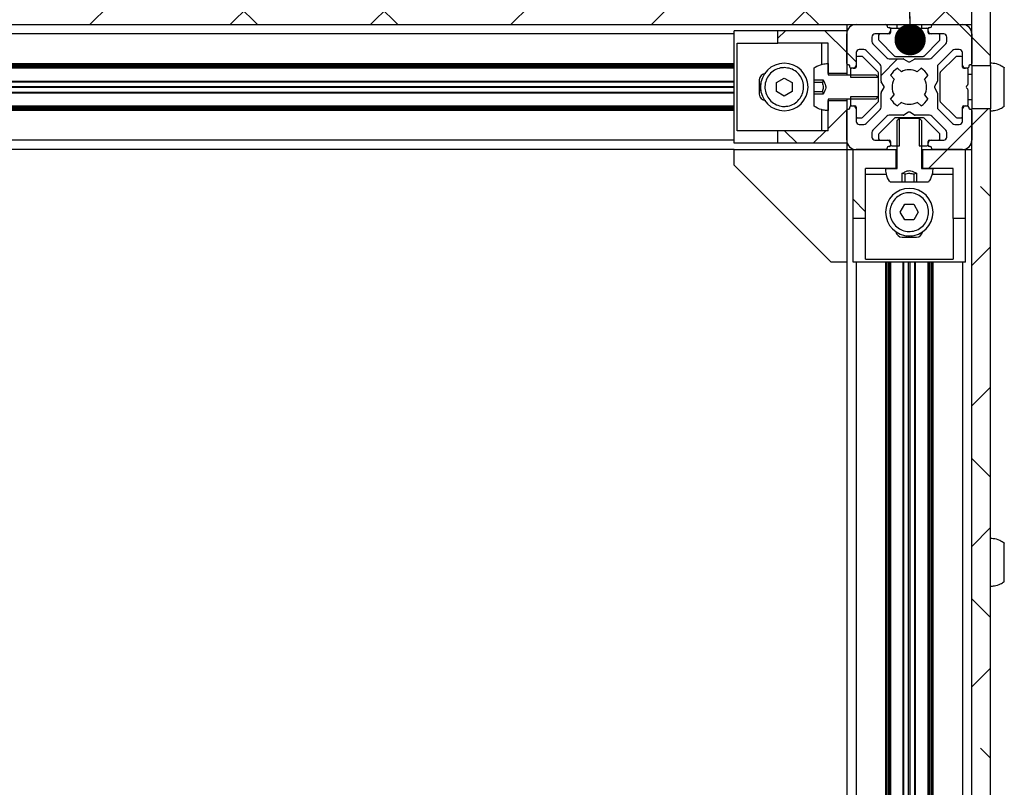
# Model space of a CAD drawing. Header units: millimetres. Extents: x 5 to 595, y 5 to 415.
# Tile 14 of 68: x 94 to 125, y 135 to 159. Entities that reach past the tile are written whole.
import ezdxf

# ---------------------------------------------------------------- set-up
doc = ezdxf.new("R2010")
doc.units = ezdxf.units.MM
doc.layers.add('NOTES', color=6, linetype='Continuous')
doc.layers.add('TRAIT-FINS', color=9, linetype='Continuous')
doc.layers.add('TRAIT-FORT', color=4, linetype='Continuous', lineweight=25)
doc.dimstyles.new('SLDDIMSTYLE2', dxfattribs={"dimtxt": 0.18, "dimasz": 1, "dimexe": 0, "dimexo": 0.0625, "dimgap": 0, "dimtad": 0, "dimtih": 1, "dimtoh": 1, "dimdec": 0, "dimrnd": 1e-09, "dimzin": 0, "dimdsep": 46, "dimtxsty": 'Standard', "dimblk1": 'DOT', "dimblk2": 'DOT', "dimsah": 1, "dimcen": 0.09, "dimadec": 0, "dimazin": 0, "dimtfac": 1, "dimtdec": 0, "dimtofl": 0, "dimtmove": 0, "dimatfit": 3, "dimldrblk": 'DOT', "dimfxl": 0, "dimfrac": 2, "dimtolj": 1, "dimtzin": 0, "dimarcsym": 0})
pattern_1 = [(45, (0, 0), (-13.4704, 13.4704), []), (45, (4.49, 0), (-13.4704, 13.4704), []), (45, (8.98, 0), (-13.4704, 13.4704), []), (45, (13.47, 0), (-13.4704, 13.4704), [])]

# ---------------------------------------------------------------- blocks, each defined once
blk = doc.blocks.new('_Dot')
at = {"color": 0, "linetype": 'ByBlock', "lineweight": -2}
blk.add_line((-0.5, 0), (-1, 0), dxfattribs=at)
at = {"color": 0, "linetype": 'ByBlock', "const_width": 0.5}
blk.add_lwpolyline([(-0.25, 0, 1), (0.25, 0, 1)], format="xyb", close=True, dxfattribs=at)

msp = doc.modelspace()

# ---------------------------------------------------------------- hatches: boundary and pattern name
at = {"layer": 'TRAIT-FINS'}
h = msp.add_hatch(dxfattribs=at)
h.set_pattern_fill('ANSI38', color=9, angle=3e-322, style=0)
h.paths.add_polyline_path([(124.3218, 159.5702), (24.3218, 159.5702), (24.3218, 158.9702), (124.3218, 158.9702)], flags=0)
h = msp.add_hatch(dxfattribs=at)
h.set_pattern_fill('ANSI38', color=9, angle=3e-322, style=0)
h.paths.add_polyline_path([(124.9218, 157.6627), (124.9218, 159.5702), (124.3218, 159.5702), (124.3218, 157.6627)], flags=0)
h = msp.add_hatch(dxfattribs=at)
h.set_pattern_fill('ANSI38', color=9, style=0)
h.paths.add_polyline_path([(118.1173, 158.3702), (119.7218, 158.3702), (119.7218, 157.4002), (120.3218, 157.4002), (120.3218, 158.7702), (118.1173, 158.7702)], flags=0)
h = msp.add_hatch(dxfattribs=at)
h.set_pattern_fill('ANSI38', color=9, angle=3e-322, style=0)
edge = h.paths.add_edge_path(flags=0)
edge.add_line((124.2818, 156.2602), (124.2618, 156.2602))
edge.add_arc((124.2618, 156.3002), 0.04, 180, 270, ccw=False)
edge.add_line((124.2218, 156.3002), (124.2218, 156.3302))
edge.add_arc((124.1818, 156.3302), 0.04, 0, 90)
edge.add_line((124.1818, 156.3702), (124.1218, 156.3702))
edge.add_arc((124.1218, 156.2702), 0.1, 90, 180)
edge.add_line((124.0218, 156.2702), (124.0218, 155.8702))
edge.add_arc((123.9218, 155.8702), 0.1, 270, 360, ccw=False)
edge.add_line((123.9218, 155.7702), (123.7754, 155.7702))
edge.add_arc((123.7754, 155.8702), 0.1, 225, 270, ccw=False)
edge.add_line((123.7047, 155.7995), (123.2511, 156.2531))
edge.add_arc((123.3218, 156.3238), 0.1, 180, 225, ccw=False)
edge.add_line((123.2218, 156.3238), (123.2218, 156.7795))
edge.add_arc((123.1818, 156.7795), 0.04, 0, 30)
edge.add_line((123.2165, 156.7995), (123.1295, 156.9502))
edge.add_arc((123.1641, 156.9702), 0.04, 150, 210, ccw=False)
edge.add_line((123.1295, 156.9902), (123.2165, 157.141))
edge.add_arc((123.1818, 157.161), 0.04, 330, 360)
edge.add_line((123.2218, 157.161), (123.2218, 157.6167))
edge.add_arc((123.3218, 157.6167), 0.1, 135, 180, ccw=False)
edge.add_line((123.2511, 157.6874), (123.7047, 158.141))
edge.add_arc((123.7754, 158.0702), 0.1, 90, 135, ccw=False)
edge.add_line((123.7754, 158.1702), (123.9218, 158.1702))
edge.add_arc((123.9218, 158.0702), 0.1, 0, 90, ccw=False)
edge.add_line((124.0218, 158.0702), (124.0218, 157.6702))
edge.add_arc((124.1218, 157.6702), 0.1, 180, 270)
edge.add_line((124.1218, 157.5702), (124.1818, 157.5702))
edge.add_arc((124.1818, 157.6102), 0.04, 270, 360)
edge.add_line((124.2218, 157.6102), (124.2218, 157.6402))
edge.add_arc((124.2618, 157.6402), 0.04, 90, 180, ccw=False)
edge.add_line((124.2618, 157.6802), (124.2818, 157.6802))
edge.add_arc((124.2818, 157.7202), 0.04, 270, 360)
edge.add_line((124.3218, 157.7202), (124.3218, 158.6702))
edge.add_arc((124.0218, 158.6702), 0.3, 0, 90)
edge.add_line((124.0218, 158.9702), (123.0718, 158.9702))
edge.add_arc((123.0718, 158.9302), 0.04, 90, 180)
edge.add_line((123.0318, 158.9302), (123.0318, 158.9102))
edge.add_arc((122.9918, 158.9102), 0.04, 270, 360, ccw=False)
edge.add_line((122.9918, 158.8702), (122.9618, 158.8702))
edge.add_arc((122.9618, 158.8302), 0.04, 90, 180)
edge.add_line((122.9218, 158.8302), (122.9218, 158.7702))
edge.add_arc((123.0218, 158.7702), 0.1, 180, 270)
edge.add_line((123.0218, 158.6702), (123.4218, 158.6702))
edge.add_arc((123.4218, 158.5702), 0.1, 0, 90, ccw=False)
edge.add_line((123.5218, 158.5702), (123.5218, 158.4238))
edge.add_arc((123.4218, 158.4238), 0.1, 315, 360, ccw=False)
edge.add_line((123.4926, 158.3531), (123.039, 157.8995))
edge.add_arc((122.9683, 157.9702), 0.1, 270, 315, ccw=False)
edge.add_line((122.9683, 157.8702), (122.5126, 157.8702))
edge.add_arc((122.5126, 157.8302), 0.04, 90, 120)
edge.add_line((122.4926, 157.8649), (122.3418, 157.7779))
edge.add_arc((122.3218, 157.8125), 0.04, 240, 300, ccw=False)
edge.add_line((122.3018, 157.7779), (122.1511, 157.8649))
edge.add_arc((122.1311, 157.8302), 0.04, 60, 90)
edge.add_line((122.1311, 157.8702), (121.6754, 157.8702))
edge.add_arc((121.6754, 157.9702), 0.1, 225, 270, ccw=False)
edge.add_line((121.6047, 157.8995), (121.1511, 158.3531))
edge.add_arc((121.2218, 158.4238), 0.1, 180, 225, ccw=False)
edge.add_line((121.1218, 158.4238), (121.1218, 158.5702))
edge.add_arc((121.2218, 158.5702), 0.1, 90, 180, ccw=False)
edge.add_line((121.2218, 158.6702), (121.6218, 158.6702))
edge.add_arc((121.6218, 158.7702), 0.1, 270, 360)
edge.add_line((121.7218, 158.7702), (121.7218, 158.8302))
edge.add_arc((121.6818, 158.8302), 0.04, 0, 90)
edge.add_line((121.6818, 158.8702), (121.6518, 158.8702))
edge.add_arc((121.6518, 158.9102), 0.04, 180, 270, ccw=False)
edge.add_line((121.6118, 158.9102), (121.6118, 158.9302))
edge.add_arc((121.5718, 158.9302), 0.04, 0, 90)
edge.add_line((121.5718, 158.9702), (120.6218, 158.9702))
edge.add_arc((120.6218, 158.6702), 0.3, 90, 180)
edge.add_line((120.3218, 158.6702), (120.3218, 157.7202))
edge.add_arc((120.3618, 157.7202), 0.04, 180, 270)
edge.add_line((120.3618, 157.6802), (120.3818, 157.6802))
edge.add_arc((120.3818, 157.6402), 0.04, 0, 90, ccw=False)
edge.add_line((120.4218, 157.6402), (120.4218, 157.6102))
edge.add_arc((120.4618, 157.6102), 0.04, 180, 270)
edge.add_line((120.4618, 157.5702), (120.5218, 157.5702))
edge.add_arc((120.5218, 157.6702), 0.1, 270, 360)
edge.add_line((120.6218, 157.6702), (120.6218, 158.0702))
edge.add_arc((120.7218, 158.0702), 0.1, 90, 180, ccw=False)
edge.add_line((120.7218, 158.1702), (120.8683, 158.1702))
edge.add_arc((120.8683, 158.0702), 0.1, 45, 90, ccw=False)
edge.add_line((120.939, 158.141), (121.3926, 157.6874))
edge.add_arc((121.3218, 157.6167), 0.1, 0, 45, ccw=False)
edge.add_line((121.4218, 157.6167), (121.4218, 157.161))
edge.add_arc((121.4618, 157.161), 0.04, 180, 210)
edge.add_line((121.4272, 157.141), (121.5142, 156.9902))
edge.add_arc((121.4796, 156.9702), 0.04, -30, 30, ccw=False)
edge.add_line((121.5142, 156.9502), (121.4272, 156.7995))
edge.add_arc((121.4618, 156.7795), 0.04, 150, 180)
edge.add_line((121.4218, 156.7795), (121.4218, 156.3238))
edge.add_arc((121.3218, 156.3238), 0.1, 315, 360, ccw=False)
edge.add_line((121.3926, 156.2531), (120.939, 155.7995))
edge.add_arc((120.8683, 155.8702), 0.1, 270, 315, ccw=False)
edge.add_line((120.8683, 155.7702), (120.7218, 155.7702))
edge.add_arc((120.7218, 155.8702), 0.1, 180, 270, ccw=False)
edge.add_line((120.6218, 155.8702), (120.6218, 156.2702))
edge.add_arc((120.5218, 156.2702), 0.1, 0, 90)
edge.add_line((120.5218, 156.3702), (120.4618, 156.3702))
edge.add_arc((120.4618, 156.3302), 0.04, 90, 180)
edge.add_line((120.4218, 156.3302), (120.4218, 156.3002))
edge.add_arc((120.3818, 156.3002), 0.04, 270, 360, ccw=False)
edge.add_line((120.3818, 156.2602), (120.3618, 156.2602))
edge.add_arc((120.3618, 156.2202), 0.04, 90, 180)
edge.add_line((120.3218, 156.2202), (120.3218, 155.2702))
edge.add_arc((120.6218, 155.2702), 0.3, 180, 270)
edge.add_line((120.6218, 154.9702), (121.5718, 154.9702))
edge.add_arc((121.5718, 155.0102), 0.04, 270, 360)
edge.add_line((121.6118, 155.0102), (121.6118, 155.0302))
edge.add_arc((121.6518, 155.0302), 0.04, 90, 180, ccw=False)
edge.add_line((121.6518, 155.0702), (121.6818, 155.0702))
edge.add_arc((121.6818, 155.1102), 0.04, 270, 360)
edge.add_line((121.7218, 155.1102), (121.7218, 155.1702))
edge.add_arc((121.6218, 155.1702), 0.1, 0, 90)
edge.add_line((121.6218, 155.2702), (121.2218, 155.2702))
edge.add_arc((121.2218, 155.3702), 0.1, 180, 270, ccw=False)
edge.add_line((121.1218, 155.3702), (121.1218, 155.5167))
edge.add_arc((121.2218, 155.5167), 0.1, 135, 180, ccw=False)
edge.add_line((121.1511, 155.5874), (121.6047, 156.041))
edge.add_arc((121.6754, 155.9702), 0.1, 90, 135, ccw=False)
edge.add_line((121.6754, 156.0702), (122.1311, 156.0702))
edge.add_arc((122.1311, 156.1102), 0.04, 270, 300)
edge.add_line((122.1511, 156.0756), (122.3018, 156.1626))
edge.add_arc((122.3218, 156.128), 0.04, 60, 120, ccw=False)
edge.add_line((122.3418, 156.1626), (122.4926, 156.0756))
edge.add_arc((122.5126, 156.1102), 0.04, 240, 270)
edge.add_line((122.5126, 156.0702), (122.9683, 156.0702))
edge.add_arc((122.9683, 155.9702), 0.1, 45, 90, ccw=False)
edge.add_line((123.039, 156.041), (123.4926, 155.5874))
edge.add_arc((123.4218, 155.5167), 0.1, 0, 45, ccw=False)
edge.add_line((123.5218, 155.5167), (123.5218, 155.3702))
edge.add_arc((123.4218, 155.3702), 0.1, 270, 360, ccw=False)
edge.add_line((123.4218, 155.2702), (123.0218, 155.2702))
edge.add_arc((123.0218, 155.1702), 0.1, 90, 180)
edge.add_line((122.9218, 155.1702), (122.9218, 155.1102))
edge.add_arc((122.9618, 155.1102), 0.04, 180, 270)
edge.add_line((122.9618, 155.0702), (122.9918, 155.0702))
edge.add_arc((122.9918, 155.0302), 0.04, 0, 90, ccw=False)
edge.add_line((123.0318, 155.0302), (123.0318, 155.0102))
edge.add_arc((123.0718, 155.0102), 0.04, 180, 270)
edge.add_line((123.0718, 154.9702), (124.0218, 154.9702))
edge.add_arc((124.0218, 155.2702), 0.3, 270, 360)
edge.add_line((124.3218, 155.2702), (124.3218, 156.2202))
edge.add_arc((124.2818, 156.2202), 0.04, 0, 90)
edge = h.paths.add_edge_path(flags=0)
edge.add_line((121.7239, 156.5875), (121.8328, 156.7186))
edge.add_arc((122.3218, 156.9702), 0.55, 152.77268, 207.22732, ccw=False)
edge.add_line((121.8328, 157.2219), (121.7239, 157.353))
edge.add_arc((122.3218, 156.9702), 0.71, 122.55044, 147.37362, ccw=False)
edge.add_line((121.9399, 157.5687), (122.0702, 157.4593))
edge.add_arc((122.3218, 156.9702), 0.55, 62.77268, 117.22732, ccw=False)
edge.add_line((122.5735, 157.4593), (122.7038, 157.5687))
edge.add_arc((122.3218, 156.9702), 0.71, 32.62638, 57.44956, ccw=False)
edge.add_line((122.9198, 157.353), (122.8109, 157.2219))
edge.add_arc((122.3218, 156.9702), 0.55, -27.22732, 27.22732, ccw=False)
edge.add_line((122.8109, 156.7186), (122.9198, 156.5875))
edge.add_arc((122.3218, 156.9702), 0.71, 302.55044, 327.37362, ccw=False)
edge.add_line((122.7038, 156.3718), (122.5735, 156.4812))
edge.add_arc((122.3218, 156.9702), 0.55, 242.77268, 297.22732, ccw=False)
edge.add_line((122.0702, 156.4812), (121.9399, 156.3718))
edge.add_arc((122.3218, 156.9702), 0.71, 212.62638, 237.44956, ccw=False)
h = msp.add_hatch(dxfattribs=at)
h.set_pattern_fill('DIN 201 acier et fonte', color=9, style=0, pattern_type=2)
h.set_pattern_definition(pattern_1)
edge = h.paths.add_edge_path(flags=0)
edge.add_arc((120.6618, 157.9102), 0.04, 90, 180)
edge.add_line((120.6218, 157.9102), (120.6218, 157.6102))
edge.add_arc((120.5818, 157.6102), 0.04, 270, 360, ccw=False)
edge.add_line((120.5818, 157.5702), (120.4818, 157.5702))
edge.add_arc((120.4818, 157.5302), 0.04, 90, 180)
edge.add_line((120.4418, 157.5302), (120.4418, 157.2839))
edge.add_line((120.4418, 157.2839), (121.3418, 157.2839))
edge.add_line((121.3418, 157.2839), (121.3418, 157.4137))
edge.add_arc((121.3018, 157.4137), 0.04, 0, 45)
edge.add_line((121.3301, 157.442), (120.8336, 157.9385))
edge.add_arc((120.8053, 157.9102), 0.04, 45, 90)
edge.add_line((120.8053, 157.9502), (120.6618, 157.9502))
h = msp.add_hatch(dxfattribs=at)
h.set_pattern_fill('DIN 201 acier et fonte', color=9, style=0, pattern_type=2)
h.set_pattern_definition(pattern_1)
edge = h.paths.add_edge_path(flags=0)
edge.add_line((119.2818, 157.5814), (119.2818, 157.1997))
edge.add_line((119.2818, 157.1997), (119.5634, 157.1997))
edge.add_spline(control_points=[(119.5634, 157.1997), (119.595, 157.1397), (119.6296, 157.0792), (119.6443, 157.013), (119.6493, 156.9906), (119.6506, 156.967), (119.6474, 156.9442), (119.6434, 156.9162), (119.6337, 156.8891), (119.6228, 156.863), (119.6054, 156.8212), (119.5845, 156.7809), (119.5634, 156.7408)], knot_values=[0.0048084, 0.0048084, 0.0048084, 0.0048084, 0.005828, 0.005828, 0.005828, 0.0061713, 0.0061713, 0.0061713, 0.0065922, 0.0065922, 0.0065922, 0.0072635, 0.0072635, 0.0072635, 0.0072635], weights=[1, 1, 1, 1, 1, 1, 1, 1, 1, 1, 1, 1, 1], degree=3, periodic=0)
edge.add_line((119.5634, 156.7408), (119.2818, 156.7408))
edge.add_line((119.2818, 156.7408), (119.2818, 156.3591))
edge.add_spline(control_points=[(119.2818, 156.3591), (119.2988, 156.3469), (119.3163, 156.3354), (119.3343, 156.3246), (119.4066, 156.2812), (119.4873, 156.2497), (119.5698, 156.2327), (119.6197, 156.2224), (119.6709, 156.2172), (119.7218, 156.2172)], knot_values=[0.0094986, 0.0094986, 0.0094986, 0.0094986, 0.0098122, 0.0098122, 0.0098122, 0.0110855, 0.0110855, 0.0110855, 0.0118479, 0.0118479, 0.0118479, 0.0118479], weights=[1, 1, 1, 1, 1, 1, 1, 1, 1, 1], degree=3, periodic=0)
edge.add_line((119.7218, 156.2172), (119.7218, 156.5836))
edge.add_line((119.7218, 156.5836), (121.2518, 156.5836))
edge.add_spline(control_points=[(121.2518, 156.5836), (121.2753, 156.6079), (121.2986, 156.6322), (121.3218, 156.6566)], knot_values=[0.0034336, 0.0034336, 0.0034336, 0.0034336, 0.0039393, 0.0039393, 0.0039393, 0.0039393], weights=[1, 1, 1, 1], degree=3, periodic=0)
edge.add_line((121.3218, 156.6566), (121.3218, 157.2839))
edge.add_spline(control_points=[(121.3218, 157.2839), (121.2986, 157.3083), (121.2753, 157.3326), (121.2518, 157.3569)], knot_values=[0.0078924, 0.0078924, 0.0078924, 0.0078924, 0.0084044, 0.0084044, 0.0084044, 0.0084044], weights=[1, 1, 1, 1], degree=3, periodic=0)
edge.add_line((121.2518, 157.3569), (119.7218, 157.3569))
edge.add_line((119.7218, 157.3569), (119.7218, 157.7233))
edge.add_spline(control_points=[(119.7218, 157.7233), (119.6619, 157.7233), (119.6015, 157.716), (119.5433, 157.7018), (119.4614, 157.6818), (119.3819, 157.6474), (119.3112, 157.6015), (119.3013, 157.595), (119.2915, 157.5883), (119.2818, 157.5814)], knot_values=[0, 0, 0, 0, 0.0008992, 0.0008992, 0.0008992, 0.0021725, 0.0021725, 0.0021725, 0.0023498, 0.0023498, 0.0023498, 0.0023498], weights=[1, 1, 1, 1, 1, 1, 1, 1, 1, 1], degree=3, periodic=0)
h = msp.add_hatch(dxfattribs=at)
h.set_pattern_fill('DIN 201 acier et fonte', color=9, style=0, pattern_type=2)
h.set_pattern_definition(pattern_1)
edge = h.paths.add_edge_path(flags=0)
edge.add_arc((120.5818, 156.3302), 0.04, 0, 90, ccw=False)
edge.add_line((120.6218, 156.3302), (120.6218, 156.0302))
edge.add_arc((120.6618, 156.0302), 0.04, 180, 270)
edge.add_line((120.6618, 155.9902), (120.8053, 155.9902))
edge.add_arc((120.8053, 156.0302), 0.04, 270, 315)
edge.add_line((120.8336, 156.002), (121.3301, 156.4985))
edge.add_arc((121.3018, 156.5268), 0.04, 315, 360)
edge.add_line((121.3418, 156.5268), (121.3418, 156.6566))
edge.add_line((121.3418, 156.6566), (120.4418, 156.6566))
edge.add_line((120.4418, 156.6566), (120.4418, 156.4102))
edge.add_arc((120.4818, 156.4102), 0.04, 180, 270)
edge.add_line((120.4818, 156.3702), (120.5818, 156.3702))
h = msp.add_hatch(dxfattribs=at)
h.set_pattern_fill('ANSI38', color=9, style=0)
h.paths.add_polyline_path([(119.7218, 156.5402), (119.7218, 155.5702), (118.1173, 155.5702), (118.1173, 155.1702), (120.3218, 155.1702), (120.3218, 156.5402)], flags=0)
h = msp.add_hatch(dxfattribs=at)
h.set_pattern_fill('ANSI38', color=9, angle=3e-322, style=0)
h.paths.add_polyline_path([(124.3218, 156.2778), (124.3218, 111.6627), (124.9218, 111.6627), (124.9218, 156.2778)], flags=0)
h = msp.add_hatch(dxfattribs=at)
h.set_pattern_fill('DIN 201 acier et fonte', color=9, style=0, pattern_type=2)
h.set_pattern_definition(pattern_1)
edge = h.paths.add_edge_path(flags=0)
edge.add_arc((121.3818, 155.3102), 0.04, 180, 270)
edge.add_line((121.3818, 155.2702), (121.6818, 155.2702))
edge.add_arc((121.6818, 155.2302), 0.04, 0, 90, ccw=False)
edge.add_line((121.7218, 155.2302), (121.7218, 155.1302))
edge.add_arc((121.7618, 155.1302), 0.04, 180, 270)
edge.add_line((121.7618, 155.0902), (122.0082, 155.0902))
edge.add_line((122.0082, 155.0902), (122.0082, 155.9902))
edge.add_line((122.0082, 155.9902), (121.8784, 155.9902))
edge.add_arc((121.8784, 155.9502), 0.04, 90, 135)
edge.add_line((121.8501, 155.9785), (121.3536, 155.482))
edge.add_arc((121.3818, 155.4537), 0.04, 135, 180)
edge.add_line((121.3418, 155.4537), (121.3418, 155.3102))
h = msp.add_hatch(dxfattribs=at)
h.set_pattern_fill('DIN 201 acier et fonte', color=9, style=0, pattern_type=2)
h.set_pattern_definition(pattern_1)
edge = h.paths.add_edge_path(flags=0)
edge.add_line((121.7107, 153.9302), (122.0924, 153.9302))
edge.add_line((122.0924, 153.9302), (122.0924, 154.2118))
edge.add_spline(control_points=[(122.0924, 154.2118), (122.1325, 154.2329), (122.1728, 154.2538), (122.2146, 154.2712), (122.2407, 154.2821), (122.2678, 154.2918), (122.2958, 154.2958), (122.3186, 154.299), (122.3422, 154.2977), (122.3646, 154.2927), (122.4308, 154.278), (122.4913, 154.2434), (122.5513, 154.2118)], knot_values=[0.0074796, 0.0074796, 0.0074796, 0.0074796, 0.008159, 0.008159, 0.008159, 0.0085849, 0.0085849, 0.0085849, 0.0089323, 0.0089323, 0.0089323, 0.0099641, 0.0099641, 0.0099641, 0.0099641], weights=[1, 1, 1, 1, 1, 1, 1, 1, 1, 1, 1, 1, 1], degree=3, periodic=0)
edge.add_line((122.5513, 154.2118), (122.5513, 153.9302))
edge.add_line((122.5513, 153.9302), (122.933, 153.9302))
edge.add_spline(control_points=[(122.933, 153.9302), (122.9452, 153.9472), (122.9567, 153.9647), (122.9675, 153.9827), (123.0109, 154.0549), (123.0424, 154.1357), (123.0594, 154.2182), (123.0697, 154.2681), (123.0749, 154.3193), (123.0749, 154.3702)], knot_values=[0.0094986, 0.0094986, 0.0094986, 0.0094986, 0.0098122, 0.0098122, 0.0098122, 0.0110855, 0.0110855, 0.0110855, 0.0118479, 0.0118479, 0.0118479, 0.0118479], weights=[1, 1, 1, 1, 1, 1, 1, 1, 1, 1], degree=3, periodic=0)
edge.add_line((123.0749, 154.3702), (122.7085, 154.3702))
edge.add_line((122.7085, 154.3702), (122.7085, 155.9002))
edge.add_spline(control_points=[(122.7085, 155.9002), (122.6842, 155.9237), (122.6599, 155.947), (122.6355, 155.9702)], knot_values=[0.0034336, 0.0034336, 0.0034336, 0.0034336, 0.0039393, 0.0039393, 0.0039393, 0.0039393], weights=[1, 1, 1, 1], degree=3, periodic=0)
edge.add_line((122.6355, 155.9702), (122.0082, 155.9702))
edge.add_spline(control_points=[(122.0082, 155.9702), (121.9838, 155.947), (121.9595, 155.9237), (121.9352, 155.9002)], knot_values=[0.0078924, 0.0078924, 0.0078924, 0.0078924, 0.0084044, 0.0084044, 0.0084044, 0.0084044], weights=[1, 1, 1, 1], degree=3, periodic=0)
edge.add_line((121.9352, 155.9002), (121.9352, 154.3702))
edge.add_line((121.9352, 154.3702), (121.5688, 154.3702))
edge.add_spline(control_points=[(121.5688, 154.3702), (121.5688, 154.3103), (121.5761, 154.2499), (121.5903, 154.1917), (121.6103, 154.1098), (121.6447, 154.0302), (121.6906, 153.9596), (121.6971, 153.9497), (121.7038, 153.9399), (121.7107, 153.9302)], knot_values=[0, 0, 0, 0, 0.0008992, 0.0008992, 0.0008992, 0.0021725, 0.0021725, 0.0021725, 0.0023498, 0.0023498, 0.0023498, 0.0023498], weights=[1, 1, 1, 1, 1, 1, 1, 1, 1, 1], degree=3, periodic=0)
h = msp.add_hatch(dxfattribs=at)
h.set_pattern_fill('DIN 201 acier et fonte', color=9, style=0, pattern_type=2)
h.set_pattern_definition(pattern_1)
edge = h.paths.add_edge_path(flags=0)
edge.add_arc((122.9618, 155.2302), 0.04, 90, 180, ccw=False)
edge.add_line((122.9618, 155.2702), (123.2618, 155.2702))
edge.add_arc((123.2618, 155.3102), 0.04, 270, 360)
edge.add_line((123.3018, 155.3102), (123.3018, 155.4537))
edge.add_arc((123.2618, 155.4537), 0.04, 0, 45)
edge.add_line((123.2901, 155.482), (122.7936, 155.9785))
edge.add_arc((122.7653, 155.9502), 0.04, 45, 90)
edge.add_line((122.7653, 155.9902), (122.6355, 155.9902))
edge.add_line((122.6355, 155.9902), (122.6355, 155.0902))
edge.add_line((122.6355, 155.0902), (122.8818, 155.0902))
edge.add_arc((122.8818, 155.1302), 0.04, 270, 360)
edge.add_line((122.9218, 155.1302), (122.9218, 155.2302))
h = msp.add_hatch(dxfattribs=at)
h.set_pattern_fill('ANSI38', color=9, style=0)
h.paths.add_polyline_path([(120.9218, 154.3702), (121.8918, 154.3702), (121.8918, 154.9702), (120.5218, 154.9702), (120.5218, 152.7657), (120.9218, 152.7657)], flags=0)
h = msp.add_hatch(dxfattribs=at)
h.set_pattern_fill('ANSI38', color=9, style=0)
h.paths.add_polyline_path([(122.7518, 154.3702), (123.7218, 154.3702), (123.7218, 152.7657), (124.1218, 152.7657), (124.1218, 154.9702), (122.7518, 154.9702)], flags=0)

# ---------------------------------------------------------------- linework, layer by layer
at = {"layer": 'TRAIT-FORT', "color": 4, "linetype": 'Continuous', "lineweight": 25}
for p, q in [((124.3218, 157.6627), (124.3218, 159.5702)), ((124.3218, 158.9702), (124.3218, 159.5702)), ((124.9218, 157.6627), (124.9218, 159.5702)), ((24.3218, 158.9702), (124.3218, 158.9702)), ((116.7218, 155.1702), (116.7218, 158.7702)), ((118.1173, 158.7702), (116.7218, 158.7702)), ((118.1173, 158.3702), (118.1173, 158.7702)), ((120.3218, 158.7702), (118.1173, 158.7702)), ((120.3218, 158.9702), (120.3218, 158.7702)), ((120.3218, 158.7702), (120.3218, 157.4002)), ((120.6218, 158.9702), (121.5718, 158.9702)), ((121.6118, 158.9302), (121.6118, 158.9102)), ((121.6518, 158.8702), (121.6818, 158.8702)), ((121.7218, 158.8302), (121.7218, 158.7702)), ((121.7218, 158.7702), (121.7218, 158.7102)), ((121.7618, 158.8502), (122.2253, 158.8502)), ((121.9218, 158.9702), (121.9218, 158.8502)), ((122.2936, 158.7985), (122.2536, 158.8385)), ((122.3901, 158.8385), (122.3501, 158.7985)), ((122.4184, 158.8502), (122.8818, 158.8502)), ((122.7218, 158.8502), (122.7218, 158.9702)), ((122.9218, 158.7702), (122.9218, 158.8302)), ((122.9218, 158.7102), (122.9218, 158.7702)), ((122.9618, 158.8702), (122.9918, 158.8702)), ((123.0318, 158.9102), (123.0318, 158.9302)), ((123.0718, 158.9702), (124.0218, 158.9702)), ((116.7218, 158.6702), (31.9218, 158.6702)), ((120.3218, 157.7202), (120.3218, 158.6702)), ((121.1218, 158.5702), (121.1218, 158.4238)), ((121.6218, 158.6702), (121.2218, 158.6702)), ((121.3418, 158.6302), (121.3418, 158.4868)), ((121.8501, 157.962), (121.3536, 158.4585)), ((121.6818, 158.6702), (121.6218, 158.6702)), ((123.2901, 158.4585), (122.7936, 157.962)), ((123.0218, 158.6702), (122.9618, 158.6702)), ((123.4218, 158.6702), (123.0218, 158.6702)), ((123.3018, 158.4868), (123.3018, 158.6302)), ((123.5218, 158.4238), (123.5218, 158.5702)), ((124.3218, 158.6702), (124.3218, 157.7202)), ((116.8198, 158.3702), (118.1173, 158.3702)), ((116.8198, 155.5702), (116.8198, 158.3702)), ((119.7218, 158.3702), (118.1173, 158.3702)), ((119.5218, 157.6925), (119.5218, 158.3702)), ((119.7218, 157.4002), (119.7218, 158.3702)), ((120.8683, 158.1702), (120.7218, 158.1702)), ((121.3926, 157.6874), (120.939, 158.141)), ((121.1511, 158.3531), (121.6047, 157.8995)), ((123.039, 157.8995), (123.4926, 158.3531)), ((123.7047, 158.141), (123.2511, 157.6874)), ((123.9218, 158.1702), (123.7754, 158.1702)), ((120.6218, 158.0702), (120.6218, 157.6702)), ((120.6218, 157.9102), (120.6218, 157.6102)), ((120.8053, 157.9502), (120.6618, 157.9502)), ((121.3301, 157.442), (120.8336, 157.9385)), ((121.6754, 157.8702), (122.1311, 157.8702)), ((121.8784, 157.9502), (122.7653, 157.9502)), ((122.1511, 157.8649), (122.3018, 157.7779)), ((122.3418, 157.7779), (122.4926, 157.8649)), ((122.5126, 157.8702), (122.9683, 157.8702)), ((123.8101, 157.9385), (123.3136, 157.442)), ((123.9818, 157.9502), (123.8384, 157.9502)), ((124.0218, 157.6702), (124.0218, 158.0702)), ((31.9218, 157.7202), (116.7218, 157.7202)), ((31.9218, 157.6802), (116.7218, 157.6802)), ((116.7218, 157.6402), (31.9218, 157.6402)), ((116.7218, 157.6102), (31.9218, 157.6102)), ((116.7218, 157.5702), (31.9218, 157.5702)), ((119.2818, 157.1997), (119.2818, 157.5814)), ((119.7218, 157.7233), (119.7218, 157.3569)), ((120.3818, 157.6802), (120.3618, 157.6802)), ((120.4218, 157.6102), (120.4218, 157.6402)), ((120.4418, 157.5302), (120.4418, 157.2839)), ((120.5218, 157.5702), (120.4618, 157.5702)), ((120.5818, 157.5702), (120.4818, 157.5702)), ((121.4218, 157.161), (121.4218, 157.6167)), ((121.9399, 157.5687), (122.0702, 157.4593)), ((122.5735, 157.4593), (122.7038, 157.5687)), ((123.2218, 157.6167), (123.2218, 157.161)), ((124.0218, 157.6102), (124.0218, 157.6702)), ((124.1218, 157.5702), (124.0618, 157.5702)), ((124.1818, 157.5702), (124.1218, 157.5702)), ((124.2018, 157.0668), (124.2018, 157.5302)), ((124.2218, 157.6402), (124.2218, 157.6102)), ((124.2818, 157.6802), (124.2618, 157.6802)), ((124.3218, 157.6627), (124.9218, 157.6627)), ((124.3218, 157.6627), (124.3218, 156.2778)), ((124.9218, 157.6627), (124.9218, 156.2778)), ((117.5218, 157.2002), (117.5218, 156.7402)), ((118.0718, 157.1146), (118.3218, 157.2589)), ((118.3218, 157.2589), (118.5718, 157.1146)), ((119.2818, 157.1997), (119.5634, 157.1997)), ((119.2818, 157.1146), (119.2818, 157.1997)), ((120.3218, 157.4002), (119.7218, 157.4002)), ((119.7218, 157.3569), (121.2518, 157.3569)), ((120.3218, 157.4002), (120.3218, 157.3569)), ((120.4418, 157.2839), (121.3418, 157.2839)), ((121.2518, 157.3569), (121.3218, 157.2839)), ((121.3218, 157.2839), (121.3218, 156.6566)), ((121.3418, 157.2839), (121.3418, 157.4137)), ((121.3418, 156.6566), (121.3418, 157.2839)), ((121.8328, 157.2219), (121.7239, 157.353)), ((122.9198, 157.353), (122.8109, 157.2219)), ((123.3018, 157.4137), (123.3018, 156.5268)), ((124.3218, 157.3702), (124.2018, 157.3702)), ((31.9218, 157.161), (116.7218, 157.161)), ((31.9218, 157.141), (116.7218, 157.141)), ((31.9218, 156.9902), (116.7218, 156.9902)), ((116.7218, 156.9502), (31.9218, 156.9502)), ((117.568, 157.0668), (117.5218, 157.0668)), ((117.5218, 157.0385), (117.5649, 157.0385)), ((117.5624, 156.9985), (117.5218, 156.9985)), ((117.5218, 156.942), (117.5624, 156.942)), ((117.5649, 156.902), (117.5218, 156.902)), ((118.0718, 156.8259), (118.0718, 157.1146)), ((118.5718, 157.1146), (118.5718, 156.8259)), ((119.5418, 157.1146), (119.2818, 157.1146)), ((119.2818, 156.8259), (119.2818, 157.1146)), ((121.5142, 156.9902), (121.4272, 157.141)), ((121.4272, 156.7995), (121.5142, 156.9502)), ((123.2165, 157.141), (123.1295, 156.9902)), ((123.1295, 156.9502), (123.2165, 156.7995)), ((124.1501, 156.9985), (124.1901, 157.0385)), ((124.1901, 156.902), (124.1501, 156.942)), ((116.7218, 156.7995), (31.9218, 156.7995)), ((116.7218, 156.7795), (31.9218, 156.7795)), ((117.5218, 156.8737), (117.568, 156.8737)), ((118.3218, 156.6816), (118.0718, 156.8259)), ((118.5718, 156.8259), (118.3218, 156.6816)), ((119.2818, 156.8259), (119.5418, 156.8259)), ((119.2818, 156.7408), (119.2818, 156.8259)), ((119.5634, 156.7408), (119.2818, 156.7408)), ((119.2818, 156.3591), (119.2818, 156.7408)), ((121.2518, 156.5836), (119.7218, 156.5836)), ((119.7218, 156.5836), (119.7218, 156.2172)), ((120.3218, 156.5836), (120.3218, 156.5402)), ((120.4418, 156.6566), (120.4418, 156.4102)), ((121.3418, 156.6566), (120.4418, 156.6566)), ((121.3218, 156.6566), (121.2518, 156.5836)), ((121.3418, 156.5268), (121.3418, 156.6566)), ((121.4218, 156.3238), (121.4218, 156.7795)), ((121.7239, 156.5875), (121.8328, 156.7186)), ((122.8109, 156.7186), (122.9198, 156.5875)), ((123.2218, 156.7795), (123.2218, 156.3238)), ((124.2018, 156.4102), (124.2018, 156.8737)), ((124.2018, 156.5702), (124.3218, 156.5702)), ((31.9218, 156.3702), (116.7218, 156.3702)), ((31.9218, 156.3302), (116.7218, 156.3302)), ((31.9218, 156.3002), (116.7218, 156.3002)), ((116.7218, 156.2602), (31.9218, 156.2602)), ((119.5218, 155.5702), (119.5218, 156.2514)), ((119.7218, 156.5402), (120.3218, 156.5402)), ((119.7218, 155.5702), (119.7218, 156.5402)), ((120.3218, 156.5402), (120.3218, 155.1702)), ((120.3618, 156.2602), (120.3818, 156.2602)), ((120.4218, 156.3002), (120.4218, 156.3302)), ((120.4618, 156.3702), (120.5218, 156.3702)), ((120.4818, 156.3702), (120.5818, 156.3702)), ((120.6218, 156.3302), (120.6218, 156.0302)), ((120.6218, 156.2702), (120.6218, 155.8702)), ((120.8336, 156.002), (121.3301, 156.4985)), ((120.939, 155.7995), (121.3926, 156.2531)), ((122.0702, 156.4812), (121.9399, 156.3718)), ((122.7038, 156.3718), (122.5735, 156.4812)), ((123.2511, 156.2531), (123.7047, 155.7995)), ((123.3136, 156.4985), (123.8101, 156.002)), ((124.0218, 156.2702), (124.0218, 156.3302)), ((124.0218, 155.8702), (124.0218, 156.2702)), ((124.0618, 156.3702), (124.1218, 156.3702)), ((124.1218, 156.3702), (124.1818, 156.3702)), ((124.2218, 156.3302), (124.2218, 156.3002)), ((124.2618, 156.2602), (124.2818, 156.2602)), ((124.9218, 156.2778), (124.3218, 156.2778)), ((124.3218, 111.6627), (124.3218, 156.2778)), ((124.9218, 111.6627), (124.9218, 156.2778)), ((116.7218, 156.2202), (31.9218, 156.2202)), ((120.3218, 155.2702), (120.3218, 156.2202)), ((120.6618, 155.9902), (120.8053, 155.9902)), ((121.6047, 156.041), (121.1511, 155.5874)), ((121.8501, 155.9785), (121.3536, 155.482)), ((122.1311, 156.0702), (121.6754, 156.0702)), ((122.0082, 155.9902), (121.8784, 155.9902)), ((121.9352, 155.9002), (122.0082, 155.9702)), ((122.6355, 155.9902), (122.0082, 155.9902)), ((122.0082, 155.0902), (122.0082, 155.9902)), ((122.0082, 155.9702), (122.6355, 155.9702)), ((122.3018, 156.1626), (122.1511, 156.0756)), ((122.4926, 156.0756), (122.3418, 156.1626)), ((122.9683, 156.0702), (122.5126, 156.0702)), ((122.6355, 155.9902), (122.6355, 155.0902)), ((122.7653, 155.9902), (122.6355, 155.9902)), ((122.6355, 155.9702), (122.7085, 155.9002)), ((123.2901, 155.482), (122.7936, 155.9785)), ((123.4926, 155.5874), (123.039, 156.041)), ((123.8384, 155.9902), (123.9818, 155.9902)), ((124.3218, 156.2202), (124.3218, 155.2702)), ((120.7218, 155.7702), (120.8683, 155.7702)), ((121.9352, 154.3702), (121.9352, 155.9002)), ((122.7085, 155.9002), (122.7085, 154.3702)), ((123.7754, 155.7702), (123.9218, 155.7702)), ((118.1173, 155.5702), (116.8198, 155.5702)), ((118.1173, 155.1702), (118.1173, 155.5702)), ((119.7218, 155.5702), (118.1173, 155.5702)), ((121.1218, 155.5167), (121.1218, 155.3702)), ((121.3418, 155.4537), (121.3418, 155.3102)), ((123.3018, 155.3102), (123.3018, 155.4537)), ((123.5218, 155.3702), (123.5218, 155.5167)), ((116.7218, 155.2702), (31.9218, 155.2702)), ((118.1173, 155.1702), (116.7218, 155.1702)), ((120.3218, 155.1702), (118.1173, 155.1702)), ((120.3218, 155.1702), (120.3218, 154.9702)), ((121.2218, 155.2702), (121.6218, 155.2702)), ((121.3818, 155.2702), (121.6818, 155.2702)), ((121.6118, 155.0302), (121.6118, 155.0102)), ((121.6818, 155.0702), (121.6518, 155.0702)), ((121.7218, 155.2302), (121.7218, 155.1302)), ((121.7218, 155.1702), (121.7218, 155.1102)), ((121.7618, 155.0902), (122.0082, 155.0902)), ((122.6355, 155.0902), (122.8818, 155.0902)), ((122.9218, 155.1302), (122.9218, 155.2302)), ((122.9218, 155.1102), (122.9218, 155.1702)), ((122.9618, 155.2702), (123.2618, 155.2702)), ((122.9918, 155.0702), (122.9618, 155.0702)), ((123.0218, 155.2702), (123.4218, 155.2702)), ((123.0318, 155.0102), (123.0318, 155.0302)), ((116.7218, 154.9702), (31.9218, 154.9702)), ((116.7218, 154.4682), (116.7218, 154.9702)), ((116.7218, 154.9702), (120.3218, 154.9702)), ((120.3218, 154.9702), (120.3218, 151.3702)), ((120.3218, 154.9702), (120.5218, 154.9702)), ((120.5218, 154.9702), (121.8918, 154.9702)), ((120.5218, 152.7657), (120.5218, 154.9702)), ((121.5718, 154.9702), (120.6218, 154.9702)), ((121.8918, 154.9702), (121.8918, 154.3702)), ((121.8918, 154.9702), (121.9352, 154.9702)), ((122.7085, 154.9702), (122.7518, 154.9702)), ((122.7518, 154.3702), (122.7518, 154.9702)), ((122.7518, 154.9702), (124.1218, 154.9702)), ((124.0218, 154.9702), (123.0718, 154.9702)), ((124.1218, 152.7657), (124.1218, 154.9702)), ((124.1218, 154.9702), (124.3218, 154.9702)), ((119.8198, 151.3702), (116.7218, 154.4682)), ((121.8918, 154.3702), (120.9218, 154.3702)), ((120.9218, 152.7657), (120.9218, 154.3702)), ((121.5688, 154.3702), (121.9352, 154.3702)), ((122.7085, 154.3702), (123.0749, 154.3702)), ((123.7218, 154.3702), (122.7518, 154.3702)), ((123.7218, 152.7657), (123.7218, 154.3702)), ((121.5996, 154.1702), (120.9218, 154.1702)), ((122.0924, 153.9302), (122.0924, 154.2118)), ((122.1775, 154.1902), (122.1775, 153.9302)), ((122.4662, 154.1902), (122.4662, 153.9302)), ((122.5513, 154.2118), (122.5513, 153.9302)), ((123.7218, 154.1702), (123.0407, 154.1702)), ((122.0924, 153.9302), (121.7107, 153.9302)), ((122.1775, 153.9302), (122.0924, 153.9302)), ((122.4662, 153.9302), (122.1775, 153.9302)), ((122.5513, 153.9302), (122.4662, 153.9302)), ((122.933, 153.9302), (122.5513, 153.9302)), ((122.0332, 152.9702), (122.1775, 153.2202)), ((122.1775, 153.2202), (122.4662, 153.2202)), ((122.4662, 153.2202), (122.6105, 152.9702)), ((122.1775, 152.7202), (122.0332, 152.9702)), ((122.6105, 152.9702), (122.4662, 152.7202)), ((120.5218, 151.3702), (120.5218, 152.7657)), ((120.9218, 152.7657), (120.5218, 152.7657)), ((120.9218, 151.4682), (120.9218, 152.7657)), ((122.4662, 152.7202), (122.1775, 152.7202)), ((123.7218, 152.7657), (123.7218, 151.4682)), ((124.1218, 152.7657), (123.7218, 152.7657)), ((124.1218, 151.3702), (124.1218, 152.7657)), ((122.0918, 152.1702), (122.5518, 152.1702)), ((122.2253, 152.2164), (122.2253, 152.1702)), ((122.2536, 152.1702), (122.2536, 152.2133)), ((122.2936, 152.2108), (122.2936, 152.1702)), ((122.3501, 152.1702), (122.3501, 152.2108)), ((122.3901, 152.2133), (122.3901, 152.1702)), ((122.4184, 152.1702), (122.4184, 152.2164)), ((120.3218, 151.3702), (119.8198, 151.3702)), ((120.3218, 151.3702), (120.3218, 116.5702)), ((124.1218, 151.3702), (120.5218, 151.3702)), ((120.6218, 151.3702), (120.6218, 116.5702)), ((120.9218, 151.4682), (123.7218, 151.4682)), ((121.5718, 116.5702), (121.5718, 151.3702)), ((121.6118, 116.5702), (121.6118, 151.3702)), ((121.6518, 151.3702), (121.6518, 116.5702)), ((121.6818, 151.3702), (121.6818, 116.5702)), ((121.7218, 151.3702), (121.7218, 116.5702)), ((122.1311, 116.5702), (122.1311, 151.3702)), ((122.1511, 116.5702), (122.1511, 151.3702)), ((122.3018, 116.5702), (122.3018, 151.3702)), ((122.3418, 151.3702), (122.3418, 116.5702)), ((122.4926, 151.3702), (122.4926, 116.5702)), ((122.5126, 151.3702), (122.5126, 116.5702)), ((122.9218, 116.5702), (122.9218, 151.3702)), ((122.9618, 116.5702), (122.9618, 151.3702)), ((122.9918, 116.5702), (122.9918, 151.3702)), ((123.0318, 151.3702), (123.0318, 116.5702)), ((123.0718, 151.3702), (123.0718, 116.5702)), ((124.0218, 151.3702), (124.0218, 116.5702))]:
    msp.add_line(p, q, dxfattribs=at)
for centre, radius, start, end in [((120.6218, 158.6702), 0.3, 90, 180), ((121.5718, 158.9302), 0.04, 0, 90), ((121.6518, 158.9102), 0.04, 180, 270), ((121.6218, 158.7702), 0.1, 270, 0), ((121.6818, 158.8302), 0.04, 0, 90), ((121.7618, 158.8102), 0.04, 90, 180), ((122.2253, 158.8102), 0.04, 45, 90), ((122.3218, 158.8268), 0.04, 225, 315), ((122.4184, 158.8102), 0.04, 90, 135), ((122.8818, 158.8102), 0.04, 0, 90), ((122.9618, 158.8302), 0.04, 90, 180), ((123.0218, 158.7702), 0.1, 180, 270), ((122.9918, 158.9102), 0.04, 270, 0), ((123.0718, 158.9302), 0.04, 90, 180), ((124.0218, 158.6702), 0.3, 0, 90), ((121.2218, 158.5702), 0.1, 90, 180), ((121.3818, 158.6302), 0.04, 90, 180), ((121.3818, 158.4868), 0.04, 180, 225), ((121.6818, 158.7102), 0.04, 270, 0), ((122.9618, 158.7102), 0.04, 180, 270), ((123.2618, 158.6302), 0.04, 0, 90), ((123.2618, 158.4868), 0.04, 315, 0), ((123.4218, 158.5702), 0.1, 0, 90), ((120.7218, 158.0702), 0.1, 90, 180), ((120.8683, 158.0702), 0.1, 45, 90), ((121.2218, 158.4238), 0.1, 180, 225), ((123.4218, 158.4238), 0.1, 315, 0), ((123.7754, 158.0702), 0.1, 90, 135), ((123.9218, 158.0702), 0.1, 0, 90), ((120.6618, 157.9102), 0.04, 90, 180), ((120.8053, 157.9102), 0.04, 45, 90), ((121.6754, 157.9702), 0.1, 225, 270), ((121.8784, 157.9902), 0.04, 225, 270), ((122.1311, 157.8302), 0.04, 60, 90), ((122.5126, 157.8302), 0.04, 90, 120), ((122.7653, 157.9902), 0.04, 270, 315), ((122.9683, 157.9702), 0.1, 270, 315), ((123.8384, 157.9102), 0.04, 90, 135), ((123.9818, 157.9102), 0.04, 0, 90), ((118.3218, 156.9702), 0.76, 90, 270), ((118.3218, 156.9702), 0.76, 270, 90), ((120.3618, 157.7202), 0.04, 180, 270), ((120.3818, 157.6402), 0.04, 0, 90), ((120.4618, 157.6102), 0.04, 180, 270), ((120.4818, 157.5302), 0.04, 90, 180), ((120.5218, 157.6702), 0.1, 270, 0), ((120.5818, 157.6102), 0.04, 270, 0), ((121.3218, 157.6167), 0.1, 0, 45), ((122.3218, 156.9702), 0.71, 122.55044, 147.37362), ((122.3218, 156.9702), 0.55, 62.77268, 117.22732), ((122.3218, 157.8125), 0.04, 240, 300), ((122.3218, 156.9702), 0.71, 32.62638, 57.44956), ((123.3218, 157.6167), 0.1, 135, 180), ((124.1218, 157.6702), 0.1, 180, 270), ((124.0618, 157.6102), 0.04, 180, 270), ((124.1618, 157.5302), 0.04, 0, 90), ((124.1818, 157.6102), 0.04, 270, 0), ((124.2618, 157.6402), 0.04, 90, 180), ((124.2818, 157.7202), 0.04, 270, 0), ((117.7218, 157.2002), 0.2, 90, 180), ((121.3018, 157.4137), 0.04, 0, 45), ((122.3218, 156.9702), 0.55, 152.77268, 207.22732), ((122.3218, 156.9702), 0.55, 332.77268, 27.22732), ((123.3418, 157.4137), 0.04, 135, 180), ((121.4618, 157.161), 0.04, 180, 210), ((121.4796, 156.9702), 0.04, 330, 30), ((123.1641, 156.9702), 0.04, 150, 210), ((123.1818, 157.161), 0.04, 330, 0), ((124.1784, 156.9702), 0.04, 135, 225), ((124.1618, 157.0668), 0.04, 315, 0), ((124.1618, 156.8737), 0.04, 0, 45), ((117.7218, 156.7402), 0.2, 180, 270), ((121.4618, 156.7795), 0.04, 150, 180), ((122.3218, 156.9702), 0.71, 212.62638, 237.44956), ((122.3218, 156.9702), 0.71, 302.55044, 327.37362), ((123.1818, 156.7795), 0.04, 0, 30), ((120.3618, 156.2202), 0.04, 90, 180), ((120.3818, 156.3002), 0.04, 270, 0), ((120.4618, 156.3302), 0.04, 90, 180), ((120.4818, 156.4102), 0.04, 180, 270), ((120.5218, 156.2702), 0.1, 0, 90), ((120.5818, 156.3302), 0.04, 0, 90), ((121.3018, 156.5268), 0.04, 315, 0), ((121.3218, 156.3238), 0.1, 315, 0), ((122.3218, 156.9702), 0.55, 242.77268, 297.22732), ((123.3218, 156.3238), 0.1, 180, 225), ((123.3418, 156.5268), 0.04, 180, 225), ((124.1218, 156.2702), 0.1, 90, 180), ((124.0618, 156.3302), 0.04, 90, 180), ((124.1618, 156.4102), 0.04, 270, 0), ((124.1818, 156.3302), 0.04, 0, 90), ((124.2618, 156.3002), 0.04, 180, 270), ((124.2818, 156.2202), 0.04, 0, 90), ((120.6618, 156.0302), 0.04, 180, 270), ((120.8053, 156.0302), 0.04, 270, 315), ((121.6754, 155.9702), 0.1, 90, 135), ((121.8784, 155.9502), 0.04, 90, 135), ((122.1311, 156.1102), 0.04, 270, 300), ((122.3218, 156.128), 0.04, 60, 120), ((122.5126, 156.1102), 0.04, 240, 270), ((122.7653, 155.9502), 0.04, 45, 90), ((122.9683, 155.9702), 0.1, 45, 90), ((123.8384, 156.0302), 0.04, 225, 270), ((123.9818, 156.0302), 0.04, 270, 0), ((120.7218, 155.8702), 0.1, 180, 270), ((120.8683, 155.8702), 0.1, 270, 315), ((123.7754, 155.8702), 0.1, 225, 270), ((123.9218, 155.8702), 0.1, 270, 0), ((121.2218, 155.5167), 0.1, 135, 180), ((121.2218, 155.3702), 0.1, 180, 270), ((121.3818, 155.4537), 0.04, 135, 180), ((121.3818, 155.3102), 0.04, 180, 270), ((123.2618, 155.3102), 0.04, 270, 0), ((123.2618, 155.4537), 0.04, 0, 45), ((123.4218, 155.3702), 0.1, 270, 0), ((123.4218, 155.5167), 0.1, 0, 45), ((120.6218, 155.2702), 0.3, 180, 270), ((121.5718, 155.0102), 0.04, 270, 0), ((121.6518, 155.0302), 0.04, 90, 180), ((121.6218, 155.1702), 0.1, 0, 90), ((121.6818, 155.2302), 0.04, 0, 90), ((121.6818, 155.1102), 0.04, 270, 0), ((121.7618, 155.1302), 0.04, 180, 270), ((122.8818, 155.1302), 0.04, 270, 0), ((122.9618, 155.2302), 0.04, 90, 180), ((123.0218, 155.1702), 0.1, 90, 180), ((122.9618, 155.1102), 0.04, 180, 270), ((122.9918, 155.0302), 0.04, 0, 90), ((123.0718, 155.0102), 0.04, 180, 270), ((124.0218, 155.2702), 0.3, 270, 0), ((122.3218, 152.9702), 0.76, 0, 180), ((122.3218, 152.9702), 0.76, 180, 0), ((122.0918, 152.3702), 0.2, 188.04939, 270), ((122.5518, 152.3702), 0.2, 270, 351.95061)]:
    msp.add_arc(centre, radius, start, end, dxfattribs=at)
for points, knots in [([(118.3218, 157.5899), (118.3915, 157.5831), (118.5309, 157.5694), (118.7164, 157.4625), (118.8574, 157.3052), (118.938, 157.1088), (118.9491, 156.8971), (118.8896, 156.6936), (118.766, 156.5213), (118.5925, 156.3996), (118.4346, 156.3553), (118.2743, 156.3469), (118.1127, 156.3743), (117.9274, 156.4771), (117.7863, 156.6355), (117.7057, 156.8316), (117.6946, 157.0434), (117.7541, 157.2469), (117.8777, 157.4193), (118.0512, 157.5405), (118.209, 157.5863), (118.3001, 157.5892), (118.3218, 157.5899)], [0, 0, 0, 0, 0.0536862, 0.1073725, 0.1610587, 0.2147449, 0.2684311, 0.3221174, 0.3758036, 0.4294898, 0.483176, 0.5, 0.5536862, 0.6073725, 0.6610587, 0.7147449, 0.7684311, 0.8221174, 0.8758036, 0.9294898, 0.983176, 1, 1, 1, 1]), ([(119.2818, 157.5814), (119.2916, 157.5881), (119.3704, 157.6431), (119.5175, 157.7088), (119.6618, 157.719), (119.7218, 157.7233)], [0, 0, 0, 0, 0.0759699, 0.6159362, 1, 1, 1, 1]), ([(125.3591, 157.5847), (125.313, 157.616), (125.2061, 157.6884), (125.0499, 157.7256), (124.9493, 157.7293), (124.9218, 157.7302)], [0, 0, 0, 0, 0.3548944, 0.8235931, 1, 1, 1, 1]), ([(125.3618, 156.3506), (125.3618, 156.3518), (125.3618, 156.3542), (125.3618, 156.3798), (125.3618, 156.4213), (125.3618, 156.4782), (125.3618, 156.5495), (125.3618, 156.6321), (125.3618, 156.7252), (125.3618, 156.8243), (125.3618, 156.9284), (125.3618, 157.0328), (125.3618, 157.1364), (125.3618, 157.2344), (125.3618, 157.3257), (125.3618, 157.4061), (125.3618, 157.4749), (125.3618, 157.5286), (125.3618, 157.5675), (125.3618, 157.5846), (125.3618, 157.5914), (125.3618, 157.5895), (125.3618, 157.5892)], [0, 0, 0, 0, 0.0526852, 0.1068982, 0.1595833, 0.2137964, 0.2664815, 0.3206946, 0.3733797, 0.4275928, 0.4802779, 0.5344909, 0.5871761, 0.6413891, 0.6940743, 0.7482873, 0.8009725, 0.8551855, 0.9078707, 0.9620837, 0.995464, 1, 1, 1, 1]), ([(119.5634, 157.1997), (119.5639, 157.1937), (119.566, 157.1649), (119.5525, 157.1368), (119.5418, 157.1146)], [0, 0, 0, 0, 0.2101403, 1, 1, 1, 1]), ([(119.5634, 157.1997), (119.5977, 157.1398), (119.6437, 157.0596), (119.6522, 156.9381), (119.6179, 156.846), (119.5842, 156.7809), (119.5634, 156.7408)], [0, 0, 0, 0, 0.4126361, 0.55229, 0.7244599, 1, 1, 1, 1]), ([(119.5418, 157.1146), (119.5535, 157.063), (119.5753, 156.9665), (119.5525, 156.8706), (119.5418, 156.8259)], [0, 0, 0, 0, 0.5347467, 1, 1, 1, 1]), ([(119.5418, 156.8259), (119.5536, 156.8002), (119.5665, 156.772), (119.5637, 156.7434), (119.5634, 156.7408)], [0, 0, 0, 0, 0.9090663, 1, 1, 1, 1]), ([(119.7218, 156.2172), (119.6709, 156.2203), (119.5357, 156.2286), (119.3861, 156.2882), (119.2991, 156.3474), (119.2818, 156.3591)], [0, 0, 0, 0, 0.3261756, 0.8659666, 1, 1, 1, 1]), ([(124.9218, 156.2102), (124.9631, 156.2124), (125.0712, 156.2181), (125.2255, 156.2617), (125.3193, 156.3289), (125.3583, 156.3568)], [0, 0, 0, 0, 0.2644044, 0.6941256, 1, 1, 1, 1]), ([(121.7107, 153.9302), (121.704, 153.94), (121.649, 154.0188), (121.5833, 154.1659), (121.5731, 154.3102), (121.5688, 154.3702)], [0, 0, 0, 0, 0.0759699, 0.6159362, 1, 1, 1, 1]), ([(123.0749, 154.3702), (123.0718, 154.3193), (123.0635, 154.1841), (123.0039, 154.0345), (122.9447, 153.9475), (122.933, 153.9302)], [0, 0, 0, 0, 0.3261756, 0.8659666, 1, 1, 1, 1]), ([(122.0924, 154.2118), (122.1325, 154.2326), (122.1976, 154.2663), (122.2897, 154.3006), (122.4112, 154.292), (122.4914, 154.2461), (122.5513, 154.2118)], [0, 0, 0, 0, 0.2755401, 0.44771, 0.5873639, 1, 1, 1, 1]), ([(122.0924, 154.2118), (122.0984, 154.2122), (122.1271, 154.2144), (122.1553, 154.2009), (122.1775, 154.1902)], [0, 0, 0, 0, 0.21014027, 1, 1, 1, 1]), ([(122.1775, 154.1902), (122.2291, 154.2019), (122.3256, 154.2237), (122.4215, 154.2009), (122.4662, 154.1902)], [0, 0, 0, 0, 0.5347467, 1, 1, 1, 1]), ([(122.4662, 154.1902), (122.4918, 154.202), (122.5201, 154.2149), (122.5487, 154.2121), (122.5513, 154.2118)], [0, 0, 0, 0, 0.9090663, 1, 1, 1, 1]), ([(122.9415, 152.9702), (122.9347, 152.9006), (122.921, 152.7612), (122.8142, 152.5757), (122.6568, 152.4347), (122.4604, 152.3541), (122.2487, 152.3429), (122.0452, 152.4025), (121.8729, 152.5261), (121.7512, 152.6996), (121.707, 152.8575), (121.6985, 153.0178), (121.7259, 153.1794), (121.8287, 153.3647), (121.9871, 153.5058), (122.1832, 153.5864), (122.395, 153.5975), (122.5985, 153.538), (122.7709, 153.4144), (122.8921, 153.2409), (122.9379, 153.0831), (122.9408, 152.992), (122.9415, 152.9702)], [0, 0, 0, 0, 0.0536862, 0.1073725, 0.1610587, 0.2147449, 0.2684311, 0.3221174, 0.3758036, 0.4294898, 0.483176, 0.5, 0.5536862, 0.6073725, 0.6610587, 0.7147449, 0.7684311, 0.8221174, 0.8758036, 0.9294898, 0.983176, 1, 1, 1, 1]), ([(125.3591, 142.3847), (125.313, 142.416), (125.2061, 142.4884), (125.0499, 142.5256), (124.9493, 142.5293), (124.9218, 142.5302)], [0, 0, 0, 0, 0.3548944, 0.8235931, 1, 1, 1, 1]), ([(125.3618, 141.1506), (125.3618, 141.1518), (125.3618, 141.1542), (125.3618, 141.1798), (125.3618, 141.2213), (125.3618, 141.2782), (125.3618, 141.3495), (125.3618, 141.4321), (125.3618, 141.5252), (125.3618, 141.6243), (125.3618, 141.7284), (125.3618, 141.8328), (125.3618, 141.9364), (125.3618, 142.0344), (125.3618, 142.1257), (125.3618, 142.2061), (125.3618, 142.2749), (125.3618, 142.3286), (125.3618, 142.3675), (125.3618, 142.3846), (125.3618, 142.3914), (125.3618, 142.3895), (125.3618, 142.3892)], [0, 0, 0, 0, 0.0526852, 0.1068982, 0.1595833, 0.2137964, 0.2664815, 0.3206946, 0.3733797, 0.4275928, 0.4802779, 0.5344909, 0.5871761, 0.6413891, 0.6940743, 0.7482873, 0.8009725, 0.8551855, 0.9078707, 0.9620837, 0.995464, 1, 1, 1, 1]), ([(124.9218, 141.0102), (124.9631, 141.0124), (125.0712, 141.0181), (125.2255, 141.0617), (125.3193, 141.1289), (125.3583, 141.1568)], [0, 0, 0, 0, 0.2644044, 0.6941256, 1, 1, 1, 1])]:
    msp.add_open_spline(points, degree=3, knots=knots, dxfattribs=at)

# ---------------------------------------------------------------- leaders
at = {"layer": 'NOTES', "color": 211}
msp.add_leader([(122.3488, 158.4843), (122.3114, 165.5169)], dimstyle='SLDDIMSTYLE2', dxfattribs=at)

doc.saveas('drawing.dxf')
